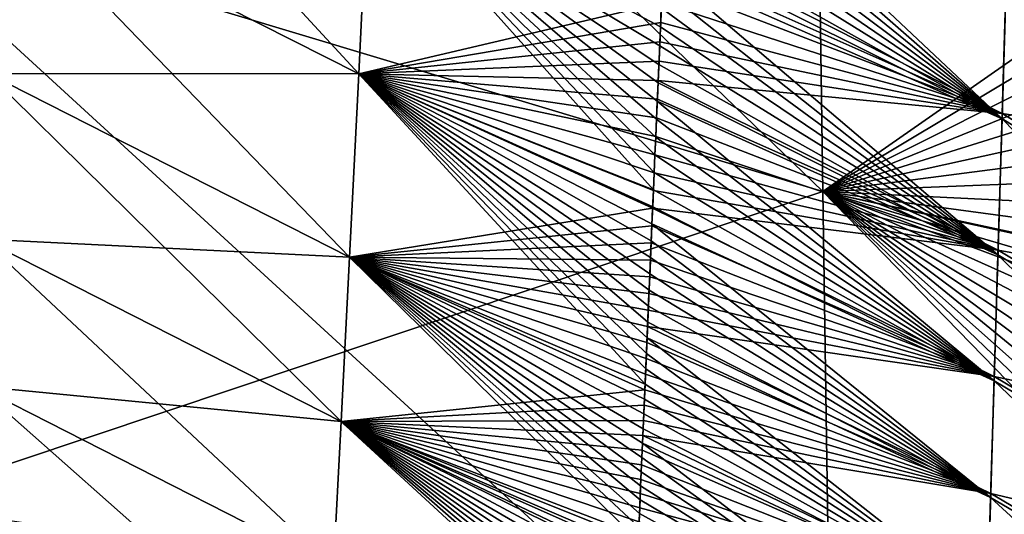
# Model space of a CAD drawing. Header units: millimetres. Extents: x -73 to 0, y -300 to 300.
# Tile 85 of 256: x -12.52 to -8.36, y -280.37 to -278.28. Entities that reach past the tile are written whole.
import ezdxf

# ---------------------------------------------------------------- set-up
doc = ezdxf.new("R2010")
doc.units = ezdxf.units.MM
doc.header["$LTSCALE"] = 26.699852
for name, color, linetype in [('13', 7, 'CONTINUOUS'), ('15', 7, 'CONTINUOUS'), ('20', 7, 'CONTINUOUS')]:
    doc.layers.add(name, color=color, linetype=linetype)

msp = doc.modelspace()

# ---------------------------------------------------------------- linework, layer by layer
at = {"layer": '13', "color": 153, "linetype": 'Continuous', "true_color": 0x80a2b4}
for points in [[(-13.2162, -277.7775, -296.869), (-13.2768, -275.0016, -309.4098), (-9.1317, -279.0047, -299.0158), (-13.2162, -277.7775, -296.869)], [(-9.1317, -279.0047, -299.0158), (-13.2768, -275.0016, -309.4098), (-9.1712, -276.2533, -311.5927), (-9.1317, -279.0047, -299.0158)], [(-9.1712, -276.2533, 311.5927), (-13.2162, -277.7775, 296.869), (-9.1317, -279.0047, 299.0158), (-9.1712, -276.2533, 311.5927)], [(-9.1712, -276.2533, 311.5927), (-9.1317, -279.0047, 299.0158), (-6.3617, -277.0736, 312.0472), (-9.1712, -276.2533, 311.5927)], [(-9.1317, -279.0047, -299.0158), (-9.1712, -276.2533, -311.5927), (-6.291, -279.6167, -300.3427), (-9.1317, -279.0047, -299.0158)], [(-6.291, -279.6167, -300.3427), (-9.1712, -276.2533, -311.5927), (-6.2976, -279.3874, -301.4515), (-6.291, -279.6167, -300.3427)], [(-6.2976, -279.3874, -301.4515), (-9.1712, -276.2533, -311.5927), (-6.3042, -279.1559, -302.56), (-6.2976, -279.3874, -301.4515)], [(-6.3042, -279.1559, -302.56), (-9.1712, -276.2533, -311.5927), (-6.3109, -278.9221, -303.6684), (-6.3042, -279.1559, -302.56)], [(-6.3109, -278.9221, -303.6684), (-9.1712, -276.2533, -311.5927), (-6.3176, -278.6859, -304.7765), (-6.3109, -278.9221, -303.6684)], [(-6.3176, -278.6859, -304.7765), (-9.1712, -276.2533, -311.5927), (-6.3243, -278.4474, -305.8844), (-6.3176, -278.6859, -304.7765)], [(-6.3243, -278.4474, -305.8844), (-9.1712, -276.2533, -311.5927), (-6.331, -278.2065, -306.9921), (-6.3243, -278.4474, -305.8844)], [(-6.3617, -277.0736, 312.0472), (-9.1317, -279.0047, 299.0158), (-6.3545, -277.3417, 310.8703), (-6.3617, -277.0736, 312.0472)], [(-6.3545, -277.3417, 310.8703), (-9.1317, -279.0047, 299.0158), (-6.3473, -277.607, 309.6931), (-6.3545, -277.3417, 310.8703)], [(-6.3473, -277.607, 309.6931), (-9.1317, -279.0047, 299.0158), (-6.3402, -277.8695, 308.5154), (-6.3473, -277.607, 309.6931)], [(-13.2162, -277.7775, 296.869), (-13.1576, -280.3537, 283.8263), (-9.1317, -279.0047, 299.0158), (-13.2162, -277.7775, 296.869)], [(-13.1576, -280.3537, -283.8264), (-13.2162, -277.7775, -296.869), (-9.0935, -281.556, -285.9289), (-13.1576, -280.3537, -283.8264)], [(-9.0935, -281.556, -285.9289), (-13.2162, -277.7775, -296.869), (-9.1317, -279.0047, -299.0158), (-9.0935, -281.556, -285.9289)], [(-6.3402, -277.8695, 308.5154), (-9.1317, -279.0047, 299.0158), (-6.333, -278.1294, 307.3374), (-6.3402, -277.8695, 308.5154)], [(-6.333, -278.1294, 307.3374), (-9.1317, -279.0047, 299.0158), (-6.3258, -278.3865, 306.159), (-6.333, -278.1294, 307.3374)], [(-6.3258, -278.3865, 306.159), (-9.1317, -279.0047, 299.0158), (-6.3187, -278.6409, 304.9802), (-6.3258, -278.3865, 306.159)], [(-6.3187, -278.6409, 304.9802), (-9.1317, -279.0047, 299.0158), (-6.3116, -278.8927, 303.8012), (-6.3187, -278.6409, 304.9802)], [(-6.3116, -278.8927, 303.8012), (-9.1317, -279.0047, 299.0158), (-6.3045, -279.1418, 302.6219), (-6.3116, -278.8927, 303.8012)], [(-9.1317, -279.0047, 299.0158), (-13.1576, -280.3537, 283.8263), (-9.0935, -281.556, 285.9289), (-9.1317, -279.0047, 299.0158)], [(-9.1317, -279.0047, 299.0158), (-9.0935, -281.556, 285.9289), (-6.2904, -279.6323, 300.2628), (-9.1317, -279.0047, 299.0158)], [(-6.3045, -279.1418, 302.6219), (-9.1317, -279.0047, 299.0158), (-6.2974, -279.3884, 301.4424), (-6.3045, -279.1418, 302.6219)], [(-6.2974, -279.3884, 301.4424), (-9.1317, -279.0047, 299.0158), (-6.2904, -279.6323, 300.2628), (-6.2974, -279.3884, 301.4424)], [(-9.0935, -281.556, -285.9289), (-9.1317, -279.0047, -299.0158), (-6.2193, -281.9965, -288.133), (-9.0935, -281.556, -285.9289)], [(-6.2193, -281.9965, -288.133), (-9.1317, -279.0047, -299.0158), (-6.2257, -281.7905, -289.2439), (-6.2193, -281.9965, -288.133)], [(-6.2257, -281.7905, -289.2439), (-9.1317, -279.0047, -299.0158), (-6.2321, -281.5825, -290.3547), (-6.2257, -281.7905, -289.2439)], [(-6.2321, -281.5825, -290.3547), (-9.1317, -279.0047, -299.0158), (-6.2386, -281.3724, -291.4653), (-6.2321, -281.5825, -290.3547)], [(-6.2386, -281.3724, -291.4653), (-9.1317, -279.0047, -299.0158), (-6.2451, -281.1603, -292.5756), (-6.2386, -281.3724, -291.4653)], [(-6.2451, -281.1603, -292.5756), (-9.1317, -279.0047, -299.0158), (-6.2516, -280.9462, -293.6858), (-6.2451, -281.1603, -292.5756)], [(-6.2516, -280.9462, -293.6858), (-9.1317, -279.0047, -299.0158), (-6.2581, -280.7299, -294.7958), (-6.2516, -280.9462, -293.6858)], [(-6.2581, -280.7299, -294.7958), (-9.1317, -279.0047, -299.0158), (-6.2646, -280.5116, -295.9056), (-6.2581, -280.7299, -294.7958)], [(-6.2646, -280.5116, -295.9056), (-9.1317, -279.0047, -299.0158), (-6.2712, -280.2911, -297.0152), (-6.2646, -280.5116, -295.9056)], [(-6.2712, -280.2911, -297.0152), (-9.1317, -279.0047, -299.0158), (-6.2777, -280.0685, -298.1246), (-6.2712, -280.2911, -297.0152)], [(-6.2777, -280.0685, -298.1246), (-9.1317, -279.0047, -299.0158), (-6.2843, -279.8437, -299.2337), (-6.2777, -280.0685, -298.1246)], [(-6.2843, -279.8437, -299.2337), (-9.1317, -279.0047, -299.0158), (-6.291, -279.6167, -300.3427), (-6.2843, -279.8437, -299.2337)], [(-6.2904, -279.6323, 300.2628), (-9.0935, -281.556, 285.9289), (-6.2834, -279.8737, 299.0831), (-6.2904, -279.6323, 300.2628)], [(-6.2834, -279.8737, 299.0831), (-9.0935, -281.556, 285.9289), (-6.2764, -280.1126, 297.9033), (-6.2834, -279.8737, 299.0831)], [(-6.2764, -280.1126, 297.9033), (-9.0935, -281.556, 285.9289), (-6.2694, -280.349, 296.7235), (-6.2764, -280.1126, 297.9033)], [(-13.1576, -280.3537, 283.8263), (-13.101, -282.7352, 270.2734), (-9.0935, -281.556, 285.9289), (-13.1576, -280.3537, 283.8263)], [(-13.101, -282.7352, -270.2734), (-13.1576, -280.3537, -283.8264), (-9.0567, -283.9124, -272.3233), (-13.101, -282.7352, -270.2734)], [(-9.0567, -283.9124, -272.3233), (-13.1576, -280.3537, -283.8264), (-9.0935, -281.556, -285.9289), (-9.0567, -283.9124, -272.3233)], [(-6.2694, -280.349, 296.7235), (-9.0935, -281.556, 285.9289), (-6.2624, -280.5829, 295.5437), (-6.2694, -280.349, 296.7235)]]:
    msp.add_3dface(points, dxfattribs=at)
at = {"layer": '15', "color": 153, "linetype": 'Continuous', "true_color": 0x80a2b4}
for points in [[(-12.6329, -277.7288, 163.9929), (-12.6051, -276.8693, 176.297), (-11.092, -278.5084, 165.1548), (-12.6329, -277.7288, 163.9929)], [(-11.092, -278.5084, 165.1548), (-12.6051, -276.8693, 176.297), (-11.0505, -277.6538, 177.5303), (-11.092, -278.5084, 165.1548)], [(-11.0505, -277.6538, -177.5303), (-12.6329, -277.7288, -163.9929), (-11.092, -278.5084, -165.1548), (-11.0505, -277.6538, -177.5303)], [(-11.0505, -277.6538, -177.5303), (-11.092, -278.5084, -165.1548), (-9.8129, -278.2078, -178.1727), (-11.0505, -277.6538, -177.5303)], [(-11.092, -278.5084, 165.1548), (-11.0505, -277.6538, 177.5303), (-9.8473, -278.998, 166.7413), (-11.092, -278.5084, 165.1548)], [(-9.8473, -278.998, 166.7413), (-11.0505, -277.6538, 177.5303), (-9.8441, -278.9247, 167.8565), (-9.8473, -278.998, 166.7413)], [(-9.8441, -278.9247, 167.8565), (-11.0505, -277.6538, 177.5303), (-9.8408, -278.8506, 168.9716), (-9.8441, -278.9247, 167.8565)], [(-9.8408, -278.8506, 168.9716), (-11.0505, -277.6538, 177.5303), (-9.8376, -278.7757, 170.0867), (-9.8408, -278.8506, 168.9716)], [(-9.8376, -278.7757, 170.0867), (-11.0505, -277.6538, 177.5303), (-9.8343, -278.7, 171.2017), (-9.8376, -278.7757, 170.0867)], [(-9.8343, -278.7, 171.2017), (-11.0505, -277.6538, 177.5303), (-9.831, -278.6235, 172.3166), (-9.8343, -278.7, 171.2017)], [(-9.831, -278.6235, 172.3166), (-11.0505, -277.6538, 177.5303), (-9.8276, -278.5463, 173.4314), (-9.831, -278.6235, 172.3166)], [(-9.8276, -278.5463, 173.4314), (-11.0505, -277.6538, 177.5303), (-9.8243, -278.4682, 174.5461), (-9.8276, -278.5463, 173.4314)], [(-9.8243, -278.4682, 174.5461), (-11.0505, -277.6538, 177.5303), (-9.8209, -278.3893, 175.6607), (-9.8243, -278.4682, 174.5461)], [(-9.8209, -278.3893, 175.6607), (-11.0505, -277.6538, 177.5303), (-9.8174, -278.3096, 176.7752), (-9.8209, -278.3893, 175.6607)], [(-9.8174, -278.3096, 176.7752), (-11.0505, -277.6538, 177.5303), (-9.814, -278.229, 177.8896), (-9.8174, -278.3096, 176.7752)], [(-12.6329, -277.7288, -163.9929), (-12.6587, -278.5071, -151.386), (-11.092, -278.5084, -165.1548), (-12.6329, -277.7288, -163.9929)], [(-12.6587, -278.5071, 151.386), (-12.6329, -277.7288, 163.9929), (-11.1307, -279.2821, 152.4719), (-12.6587, -278.5071, 151.386)], [(-11.1307, -279.2821, 152.4719), (-12.6329, -277.7288, 163.9929), (-11.092, -278.5084, 165.1548), (-11.1307, -279.2821, 152.4719)], [(-9.8129, -278.2078, -178.1727), (-11.092, -278.5084, -165.1548), (-9.8165, -278.2912, -177.0238), (-9.8129, -278.2078, -178.1727)], [(-9.8165, -278.2912, -177.0238), (-11.092, -278.5084, -165.1548), (-9.8201, -278.3736, -175.8751), (-9.8165, -278.2912, -177.0238)], [(-9.8201, -278.3736, -175.8751), (-11.092, -278.5084, -165.1548), (-9.8237, -278.4552, -174.7265), (-9.8201, -278.3736, -175.8751)], [(-9.8237, -278.4552, -174.7265), (-11.092, -278.5084, -165.1548), (-9.8272, -278.5358, -173.578), (-9.8237, -278.4552, -174.7265)], [(-12.6587, -278.5071, -151.386), (-12.6824, -279.2061, -138.4732), (-11.1307, -279.2821, -152.4719), (-12.6587, -278.5071, -151.386)], [(-12.6824, -279.2061, 138.4732), (-12.6587, -278.5071, 151.386), (-11.1663, -279.9767, 139.4788), (-12.6824, -279.2061, 138.4732)], [(-11.092, -278.5084, -165.1548), (-12.6587, -278.5071, -151.386), (-11.1307, -279.2821, -152.4719), (-11.092, -278.5084, -165.1548)], [(-11.1663, -279.9767, 139.4788), (-12.6587, -278.5071, 151.386), (-11.1307, -279.2821, 152.4719), (-11.1663, -279.9767, 139.4788)], [(-11.092, -278.5084, -165.1548), (-11.1307, -279.2821, -152.4719), (-9.8507, -279.076, -165.5425), (-11.092, -278.5084, -165.1548)], [(-11.1307, -279.2821, 152.4719), (-11.092, -278.5084, 165.1548), (-9.8828, -279.8188, 153.3515), (-11.1307, -279.2821, 152.4719)], [(-9.8272, -278.5358, -173.578), (-11.092, -278.5084, -165.1548), (-9.8307, -278.6156, -172.4296), (-9.8272, -278.5358, -173.578)], [(-9.8307, -278.6156, -172.4296), (-11.092, -278.5084, -165.1548), (-9.8341, -278.6945, -171.2814), (-9.8307, -278.6156, -172.4296)], [(-9.8341, -278.6945, -171.2814), (-11.092, -278.5084, -165.1548), (-9.8375, -278.7725, -170.1334), (-9.8341, -278.6945, -171.2814)], [(-9.8375, -278.7725, -170.1334), (-11.092, -278.5084, -165.1548), (-9.8408, -278.8497, -168.9855), (-9.8375, -278.7725, -170.1334)], [(-9.8408, -278.8497, -168.9855), (-11.092, -278.5084, -165.1548), (-9.8441, -278.926, -167.8377), (-9.8408, -278.8497, -168.9855)], [(-9.8441, -278.926, -167.8377), (-11.092, -278.5084, -165.1548), (-9.8474, -279.0014, -166.69), (-9.8441, -278.926, -167.8377)], [(-9.8474, -279.0014, -166.69), (-11.092, -278.5084, -165.1548), (-9.8507, -279.076, -165.5425), (-9.8474, -279.0014, -166.69)], [(-9.8828, -279.8188, 153.3515), (-11.092, -278.5084, 165.1548), (-9.88, -279.7545, 154.4679), (-9.8828, -279.8188, 153.3515)], [(-9.88, -279.7545, 154.4679), (-11.092, -278.5084, 165.1548), (-9.8772, -279.6894, 155.5841), (-9.88, -279.7545, 154.4679)], [(-9.8772, -279.6894, 155.5841), (-11.092, -278.5084, 165.1548), (-9.8743, -279.6237, 156.7003), (-9.8772, -279.6894, 155.5841)], [(-9.8743, -279.6237, 156.7003), (-11.092, -278.5084, 165.1548), (-9.8715, -279.5572, 157.8163), (-9.8743, -279.6237, 156.7003)], [(-9.8715, -279.5572, 157.8163), (-11.092, -278.5084, 165.1548), (-9.8686, -279.4899, 158.9323), (-9.8715, -279.5572, 157.8163)], [(-9.8686, -279.4899, 158.9323), (-11.092, -278.5084, 165.1548), (-9.8656, -279.4219, 160.0481), (-9.8686, -279.4899, 158.9323)], [(-9.8656, -279.4219, 160.0481), (-11.092, -278.5084, 165.1548), (-9.8627, -279.3532, 161.1639), (-9.8656, -279.4219, 160.0481)], [(-9.8627, -279.3532, 161.1639), (-11.092, -278.5084, 165.1548), (-9.8596, -279.2836, 162.2795), (-9.8627, -279.3532, 161.1639)], [(-9.8596, -279.2836, 162.2795), (-11.092, -278.5084, 165.1548), (-9.8566, -279.2134, 163.3951), (-9.8596, -279.2836, 162.2795)], [(-9.8566, -279.2134, 163.3951), (-11.092, -278.5084, 165.1548), (-9.8535, -279.1424, 164.5106), (-9.8566, -279.2134, 163.3951)], [(-9.8535, -279.1424, 164.5106), (-11.092, -278.5084, 165.1548), (-9.8504, -279.0706, 165.626), (-9.8535, -279.1424, 164.5106)], [(-9.8504, -279.0706, 165.626), (-11.092, -278.5084, 165.1548), (-9.8473, -278.998, 166.7413), (-9.8504, -279.0706, 165.626)], [(-9.8507, -279.076, -165.5425), (-11.1307, -279.2821, -152.4719), (-9.8539, -279.1498, -164.3952), (-9.8507, -279.076, -165.5425)], [(-9.8539, -279.1498, -164.3952), (-11.1307, -279.2821, -152.4719), (-9.857, -279.2228, -163.2479), (-9.8539, -279.1498, -164.3952)], [(-12.6824, -279.2061, -138.4732), (-12.7039, -279.8274, -125.2515), (-11.1663, -279.9767, -139.4788), (-12.6824, -279.2061, -138.4732)], [(-12.7039, -279.8274, 125.2515), (-12.6824, -279.2061, 138.4732), (-11.1987, -280.5937, 126.1719), (-12.7039, -279.8274, 125.2515)], [(-11.1307, -279.2821, -152.4719), (-12.6824, -279.2061, -138.4732), (-11.1663, -279.9767, -139.4788), (-11.1307, -279.2821, -152.4719)], [(-11.1987, -280.5937, 126.1719), (-12.6824, -279.2061, 138.4732), (-11.1663, -279.9767, 139.4788), (-11.1987, -280.5937, 126.1719)], [(-9.857, -279.2228, -163.2479), (-11.1307, -279.2821, -152.4719), (-9.8601, -279.2949, -162.1008), (-9.857, -279.2228, -163.2479)], [(-11.1307, -279.2821, -152.4719), (-11.1663, -279.9767, -139.4788), (-9.8838, -279.843, -152.9278), (-11.1307, -279.2821, -152.4719)], [(-11.1663, -279.9767, 139.4788), (-11.1307, -279.2821, 152.4719), (-9.9113, -280.4794, 141.065), (-11.1663, -279.9767, 139.4788)], [(-9.8601, -279.2949, -162.1008), (-11.1307, -279.2821, -152.4719), (-9.8632, -279.3662, -160.9538), (-9.8601, -279.2949, -162.1008)], [(-9.8632, -279.3662, -160.9538), (-11.1307, -279.2821, -152.4719), (-9.8662, -279.4367, -159.8069), (-9.8632, -279.3662, -160.9538)], [(-9.8662, -279.4367, -159.8069), (-11.1307, -279.2821, -152.4719), (-9.8692, -279.5064, -158.6601), (-9.8662, -279.4367, -159.8069)], [(-9.8692, -279.5064, -158.6601), (-11.1307, -279.2821, -152.4719), (-9.8722, -279.5753, -157.5134), (-9.8692, -279.5064, -158.6601)], [(-9.8722, -279.5753, -157.5134), (-11.1307, -279.2821, -152.4719), (-9.8752, -279.6434, -156.3668), (-9.8722, -279.5753, -157.5134)], [(-9.8752, -279.6434, -156.3668), (-11.1307, -279.2821, -152.4719), (-9.8781, -279.7107, -155.2204), (-9.8752, -279.6434, -156.3668)], [(-9.8781, -279.7107, -155.2204), (-11.1307, -279.2821, -152.4719), (-9.8809, -279.7772, -154.074), (-9.8781, -279.7107, -155.2204)], [(-9.8809, -279.7772, -154.074), (-11.1307, -279.2821, -152.4719), (-9.8838, -279.843, -152.9278), (-9.8809, -279.7772, -154.074)], [(-9.9113, -280.4794, 141.065), (-11.1307, -279.2821, 152.4719), (-9.9089, -280.4228, 142.1825), (-9.9113, -280.4794, 141.065)], [(-9.9089, -280.4228, 142.1825), (-11.1307, -279.2821, 152.4719), (-9.9064, -280.3655, 143.2998), (-9.9089, -280.4228, 142.1825)], [(-9.9064, -280.3655, 143.2998), (-11.1307, -279.2821, 152.4719), (-9.9039, -280.3076, 144.4171), (-9.9064, -280.3655, 143.2998)], [(-9.9039, -280.3076, 144.4171), (-11.1307, -279.2821, 152.4719), (-9.9014, -280.2489, 145.5342), (-9.9039, -280.3076, 144.4171)], [(-9.9014, -280.2489, 145.5342), (-11.1307, -279.2821, 152.4719), (-9.8988, -280.1896, 146.6513), (-9.9014, -280.2489, 145.5342)], [(-9.8988, -280.1896, 146.6513), (-11.1307, -279.2821, 152.4719), (-9.8962, -280.1296, 147.7682), (-9.8988, -280.1896, 146.6513)], [(-9.8962, -280.1296, 147.7682), (-11.1307, -279.2821, 152.4719), (-9.8936, -280.0688, 148.8851), (-9.8962, -280.1296, 147.7682)], [(-9.8936, -280.0688, 148.8851), (-11.1307, -279.2821, 152.4719), (-9.8909, -280.0074, 150.0018), (-9.8936, -280.0688, 148.8851)], [(-9.8909, -280.0074, 150.0018), (-11.1307, -279.2821, 152.4719), (-9.8882, -279.9452, 151.1185), (-9.8909, -280.0074, 150.0018)], [(-9.8882, -279.9452, 151.1185), (-11.1307, -279.2821, 152.4719), (-9.8855, -279.8824, 152.235), (-9.8882, -279.9452, 151.1185)], [(-9.8855, -279.8824, 152.235), (-11.1307, -279.2821, 152.4719), (-9.8828, -279.8188, 153.3515), (-9.8855, -279.8824, 152.235)], [(-12.7039, -279.8274, -125.2515), (-12.7229, -280.3727, -111.7173), (-11.1987, -280.5937, -126.1719), (-12.7039, -279.8274, -125.2515)], [(-12.7229, -280.3727, 111.7173), (-12.7039, -279.8274, 125.2515), (-11.2276, -281.1351, 112.548), (-12.7229, -280.3727, 111.7173)], [(-11.1663, -279.9767, -139.4788), (-12.7039, -279.8274, -125.2515), (-11.1987, -280.5937, -126.1719), (-11.1663, -279.9767, -139.4788)], [(-11.2276, -281.1351, 112.548), (-12.7039, -279.8274, 125.2515), (-11.1987, -280.5937, 126.1719), (-11.2276, -281.1351, 112.548)], [(-9.8838, -279.843, -152.9278), (-11.1663, -279.9767, -139.4788), (-9.8866, -279.908, -151.7816), (-9.8838, -279.843, -152.9278)], [(-9.8866, -279.908, -151.7816), (-11.1663, -279.9767, -139.4788), (-9.8894, -279.9722, -150.6356), (-9.8866, -279.908, -151.7816)], [(-11.1663, -279.9767, -139.4788), (-11.1987, -280.5937, -126.1719), (-9.9153, -280.5733, -139.1818), (-11.1663, -279.9767, -139.4788)], [(-11.1987, -280.5937, 126.1719), (-11.1663, -279.9767, 139.4788), (-9.9385, -281.1073, 127.6484), (-11.1987, -280.5937, 126.1719)], [(-9.8894, -279.9722, -150.6356), (-11.1663, -279.9767, -139.4788), (-9.8921, -280.0357, -149.4897), (-9.8894, -279.9722, -150.6356)], [(-9.8921, -280.0357, -149.4897), (-11.1663, -279.9767, -139.4788), (-9.8948, -280.0984, -148.3439), (-9.8921, -280.0357, -149.4897)], [(-9.8948, -280.0984, -148.3439), (-11.1663, -279.9767, -139.4788), (-9.8975, -280.1603, -147.1982), (-9.8948, -280.0984, -148.3439)], [(-9.8975, -280.1603, -147.1982), (-11.1663, -279.9767, -139.4788), (-9.9001, -280.2215, -146.0527), (-9.8975, -280.1603, -147.1982)], [(-9.9001, -280.2215, -146.0527), (-11.1663, -279.9767, -139.4788), (-9.9028, -280.2819, -144.9073), (-9.9001, -280.2215, -146.0527)], [(-9.9028, -280.2819, -144.9073), (-11.1663, -279.9767, -139.4788), (-9.9053, -280.3417, -143.7619), (-9.9028, -280.2819, -144.9073)], [(-9.9053, -280.3417, -143.7619), (-11.1663, -279.9767, -139.4788), (-9.9079, -280.4006, -142.6167), (-9.9053, -280.3417, -143.7619)], [(-9.9079, -280.4006, -142.6167), (-11.1663, -279.9767, -139.4788), (-9.9104, -280.4589, -141.4716), (-9.9079, -280.4006, -142.6167)], [(-9.9104, -280.4589, -141.4716), (-11.1663, -279.9767, -139.4788), (-9.9129, -280.5164, -140.3267), (-9.9104, -280.4589, -141.4716)], [(-9.9129, -280.5164, -140.3267), (-11.1663, -279.9767, -139.4788), (-9.9153, -280.5733, -139.1818), (-9.9129, -280.5164, -140.3267)], [(-9.9385, -281.1073, 127.6484), (-11.1663, -279.9767, 139.4788), (-9.9364, -281.0585, 128.767), (-9.9385, -281.1073, 127.6484)], [(-9.9364, -281.0585, 128.767), (-11.1663, -279.9767, 139.4788), (-9.9343, -281.009, 129.8855), (-9.9364, -281.0585, 128.767)], [(-9.9343, -281.009, 129.8855), (-11.1663, -279.9767, 139.4788), (-9.9321, -280.959, 131.0039), (-9.9343, -281.009, 129.8855)], [(-9.9321, -280.959, 131.0039), (-11.1663, -279.9767, 139.4788), (-9.9299, -280.9083, 132.1221), (-9.9321, -280.959, 131.0039)], [(-9.9299, -280.9083, 132.1221), (-11.1663, -279.9767, 139.4788), (-9.9277, -280.857, 133.2403), (-9.9299, -280.9083, 132.1221)], [(-9.9277, -280.857, 133.2403), (-11.1663, -279.9767, 139.4788), (-9.9254, -280.805, 134.3584), (-9.9277, -280.857, 133.2403)], [(-9.9254, -280.805, 134.3584), (-11.1663, -279.9767, 139.4788), (-9.9231, -280.7524, 135.4764), (-9.9254, -280.805, 134.3584)], [(-9.9231, -280.7524, 135.4764), (-11.1663, -279.9767, 139.4788), (-9.9208, -280.6991, 136.5944), (-9.9231, -280.7524, 135.4764)], [(-9.9208, -280.6991, 136.5944), (-11.1663, -279.9767, 139.4788), (-9.9185, -280.6452, 137.7122), (-9.9208, -280.6991, 136.5944)], [(-9.9185, -280.6452, 137.7122), (-11.1663, -279.9767, 139.4788), (-9.9161, -280.5906, 138.8299), (-9.9185, -280.6452, 137.7122)], [(-9.9161, -280.5906, 138.8299), (-11.1663, -279.9767, 139.4788), (-9.9138, -280.5353, 139.9475), (-9.9161, -280.5906, 138.8299)], [(-9.9138, -280.5353, 139.9475), (-11.1663, -279.9767, 139.4788), (-9.9113, -280.4794, 141.065), (-9.9138, -280.5353, 139.9475)]]:
    msp.add_3dface(points, dxfattribs=at)
at = {"layer": '20', "color": 153, "linetype": 'Continuous', "true_color": 0x80a2b4}
for points in [[(-9.7816, -277.4652, 187.9148), (-9.7778, -277.3758, 189.0282), (-8.3746, -278.6984, 181.2887), (-9.7816, -277.4652, 187.9148)], [(-9.7778, -277.3758, 189.0282), (-8.3559, -278.0803, 189.2902), (-8.3746, -278.6984, 181.2887), (-9.7778, -277.3758, 189.0282)], [(-9.7853, -277.5536, 186.8014), (-9.7816, -277.4652, 187.9148), (-8.3746, -278.6984, 181.2887), (-9.7853, -277.5536, 186.8014)], [(-9.789, -277.6411, 185.6878), (-9.7853, -277.5536, 186.8014), (-8.3746, -278.6984, 181.2887), (-9.789, -277.6411, 185.6878)], [(-9.7927, -277.7277, 184.5741), (-9.789, -277.6411, 185.6878), (-8.3746, -278.6984, 181.2887), (-9.7927, -277.7277, 184.5741)], [(-9.7963, -277.8135, 183.4602), (-9.7927, -277.7277, 184.5741), (-8.3746, -278.6984, 181.2887), (-9.7963, -277.8135, 183.4602)], [(-9.7999, -277.8983, 182.3463), (-9.7963, -277.8135, 183.4602), (-8.3746, -278.6984, 181.2887), (-9.7999, -277.8983, 182.3463)], [(-9.8035, -277.9823, 181.2323), (-9.7999, -277.8983, 182.3463), (-8.3746, -278.6984, 181.2887), (-9.8035, -277.9823, 181.2323)], [(-9.8018, -277.9521, -181.62), (-9.8055, -278.0383, -180.4707), (-8.3739, -278.6761, -181.5715), (-9.8018, -277.9521, -181.62)], [(-9.8018, -277.9521, -181.62), (-8.3739, -278.6761, -181.5715), (-8.3552, -278.0547, -189.5703), (-9.8018, -277.9521, -181.62)], [(-9.807, -278.0654, 180.1182), (-9.8035, -277.9823, 181.2323), (-8.3746, -278.6984, 181.2887), (-9.807, -278.0654, 180.1182)], [(-9.8055, -278.0383, -180.4707), (-9.8092, -278.1235, -179.3216), (-8.3739, -278.6761, -181.5715), (-9.8055, -278.0383, -180.4707)], [(-9.8105, -278.1476, 179.0039), (-9.807, -278.0654, 180.1182), (-8.3919, -279.2724, 173.2788), (-9.8105, -278.1476, 179.0039)], [(-9.807, -278.0654, 180.1182), (-8.3746, -278.6984, 181.2887), (-8.3919, -279.2724, 173.2788), (-9.807, -278.0654, 180.1182)], [(-8.3559, -278.0803, 189.2902), (-6.9949, -279.5336, 181.3665), (-8.3746, -278.6984, 181.2887), (-8.3559, -278.0803, 189.2902)], [(-8.3739, -278.6761, -181.5715), (-6.9836, -278.8934, -189.6541), (-8.3552, -278.0547, -189.5703), (-8.3739, -278.6761, -181.5715)], [(-9.8092, -278.1235, -179.3216), (-9.8129, -278.2078, -178.1727), (-8.3739, -278.6761, -181.5715), (-9.8092, -278.1235, -179.3216)], [(-9.814, -278.229, 177.8896), (-9.8105, -278.1476, 179.0039), (-8.3919, -279.2724, 173.2788), (-9.814, -278.229, 177.8896)], [(-9.8129, -278.2078, -178.1727), (-9.8165, -278.2912, -177.0238), (-8.3739, -278.6761, -181.5715), (-9.8129, -278.2078, -178.1727)], [(-9.8174, -278.3096, 176.7752), (-9.814, -278.229, 177.8896), (-8.3919, -279.2724, 173.2788), (-9.8174, -278.3096, 176.7752)], [(-9.8165, -278.2912, -177.0238), (-9.8201, -278.3736, -175.8751), (-8.3739, -278.6761, -181.5715), (-9.8165, -278.2912, -177.0238)], [(-9.8209, -278.3893, 175.6607), (-9.8174, -278.3096, 176.7752), (-8.3919, -279.2724, 173.2788), (-9.8209, -278.3893, 175.6607)], [(-9.8201, -278.3736, -175.8751), (-9.8237, -278.4552, -174.7265), (-8.3739, -278.6761, -181.5715), (-9.8201, -278.3736, -175.8751)], [(-9.8243, -278.4682, 174.5461), (-9.8209, -278.3893, 175.6607), (-8.3919, -279.2724, 173.2788), (-9.8243, -278.4682, 174.5461)], [(-9.8237, -278.4552, -174.7265), (-9.8272, -278.5358, -173.578), (-8.3739, -278.6761, -181.5715), (-9.8237, -278.4552, -174.7265)], [(-9.8276, -278.5463, 173.4314), (-9.8243, -278.4682, 174.5461), (-8.3919, -279.2724, 173.2788), (-9.8276, -278.5463, 173.4314)], [(-9.8272, -278.5358, -173.578), (-9.8307, -278.6156, -172.4296), (-8.3913, -279.2525, -173.5637), (-9.8272, -278.5358, -173.578)], [(-9.8272, -278.5358, -173.578), (-8.3913, -279.2525, -173.5637), (-8.3739, -278.6761, -181.5715), (-9.8272, -278.5358, -173.578)], [(-9.831, -278.6235, 172.3166), (-9.8276, -278.5463, 173.4314), (-8.3919, -279.2724, 173.2788), (-9.831, -278.6235, 172.3166)], [(-9.8343, -278.7, 171.2017), (-9.831, -278.6235, 172.3166), (-8.4078, -279.8051, 165.2614), (-9.8343, -278.7, 171.2017)], [(-9.8307, -278.6156, -172.4296), (-9.8341, -278.6945, -171.2814), (-8.3913, -279.2525, -173.5637), (-9.8307, -278.6156, -172.4296)], [(-9.831, -278.6235, 172.3166), (-8.3919, -279.2724, 173.2788), (-8.4078, -279.8051, 165.2614), (-9.831, -278.6235, 172.3166)], [(-9.8376, -278.7757, 170.0867), (-9.8343, -278.7, 171.2017), (-8.4078, -279.8051, 165.2614), (-9.8376, -278.7757, 170.0867)], [(-9.8341, -278.6945, -171.2814), (-9.8375, -278.7725, -170.1334), (-8.3913, -279.2525, -173.5637), (-9.8341, -278.6945, -171.2814)], [(-8.3746, -278.6984, 181.2887), (-7.0046, -280.1043, 173.351), (-8.3919, -279.2724, 173.2788), (-8.3746, -278.6984, 181.2887)], [(-8.3913, -279.2525, -173.5637), (-6.9945, -279.5114, -181.6495), (-8.3739, -278.6761, -181.5715), (-8.3913, -279.2525, -173.5637)], [(-6.9949, -279.5336, 181.3665), (-7.0046, -280.1043, 173.351), (-8.3746, -278.6984, 181.2887), (-6.9949, -279.5336, 181.3665)], [(-6.9945, -279.5114, -181.6495), (-6.9836, -278.8934, -189.6541), (-8.3739, -278.6761, -181.5715), (-6.9945, -279.5114, -181.6495)], [(-9.8375, -278.7725, -170.1334), (-9.8408, -278.8497, -168.9855), (-8.3913, -279.2525, -173.5637), (-9.8375, -278.7725, -170.1334)], [(-9.8408, -278.8506, 168.9716), (-9.8376, -278.7757, 170.0867), (-8.4078, -279.8051, 165.2614), (-9.8408, -278.8506, 168.9716)], [(-9.8408, -278.8497, -168.9855), (-9.8441, -278.926, -167.8377), (-8.3913, -279.2525, -173.5637), (-9.8408, -278.8497, -168.9855)], [(-9.8441, -278.9247, 167.8565), (-9.8408, -278.8506, 168.9716), (-8.4078, -279.8051, 165.2614), (-9.8441, -278.9247, 167.8565)], [(-9.8441, -278.926, -167.8377), (-9.8474, -279.0014, -166.69), (-8.3913, -279.2525, -173.5637), (-9.8441, -278.926, -167.8377)], [(-9.8473, -278.998, 166.7413), (-9.8441, -278.9247, 167.8565), (-8.4078, -279.8051, 165.2614), (-9.8473, -278.998, 166.7413)], [(-9.8504, -279.0706, 165.626), (-9.8473, -278.998, 166.7413), (-8.4078, -279.8051, 165.2614), (-9.8504, -279.0706, 165.626)], [(-9.8474, -279.0014, -166.69), (-9.8507, -279.076, -165.5425), (-8.3913, -279.2525, -173.5637), (-9.8474, -279.0014, -166.69)], [(-9.8507, -279.076, -165.5425), (-9.8539, -279.1498, -164.3952), (-8.4073, -279.7869, -165.5473), (-9.8507, -279.076, -165.5425)], [(-9.8535, -279.1424, 164.5106), (-9.8504, -279.0706, 165.626), (-8.4078, -279.8051, 165.2614), (-9.8535, -279.1424, 164.5106)], [(-9.8507, -279.076, -165.5425), (-8.4073, -279.7869, -165.5473), (-8.3913, -279.2525, -173.5637), (-9.8507, -279.076, -165.5425)], [(-9.8539, -279.1498, -164.3952), (-9.857, -279.2228, -163.2479), (-8.4073, -279.7869, -165.5473), (-9.8539, -279.1498, -164.3952)], [(-9.8566, -279.2134, 163.3951), (-9.8535, -279.1424, 164.5106), (-8.4226, -280.2984, 157.237), (-9.8566, -279.2134, 163.3951)], [(-9.8535, -279.1424, 164.5106), (-8.4078, -279.8051, 165.2614), (-8.4226, -280.2984, 157.237), (-9.8535, -279.1424, 164.5106)], [(-9.857, -279.2228, -163.2479), (-9.8601, -279.2949, -162.1008), (-8.4073, -279.7869, -165.5473), (-9.857, -279.2228, -163.2479)], [(-9.8596, -279.2836, 162.2795), (-9.8566, -279.2134, 163.3951), (-8.4226, -280.2984, 157.237), (-9.8596, -279.2836, 162.2795)], [(-9.8627, -279.3532, 161.1639), (-9.8596, -279.2836, 162.2795), (-8.4226, -280.2984, 157.237), (-9.8627, -279.3532, 161.1639)], [(-8.3919, -279.2724, 173.2788), (-7.0135, -280.6337, 165.3284), (-8.4078, -279.8051, 165.2614), (-8.3919, -279.2724, 173.2788)], [(-8.4073, -279.7869, -165.5473), (-7.0043, -280.0845, -173.6361), (-8.3913, -279.2525, -173.5637), (-8.4073, -279.7869, -165.5473)], [(-7.0046, -280.1043, 173.351), (-7.0135, -280.6337, 165.3284), (-8.3919, -279.2724, 173.2788), (-7.0046, -280.1043, 173.351)], [(-7.0043, -280.0845, -173.6361), (-6.9945, -279.5114, -181.6495), (-8.3913, -279.2525, -173.5637), (-7.0043, -280.0845, -173.6361)], [(-9.8601, -279.2949, -162.1008), (-9.8632, -279.3662, -160.9538), (-8.4073, -279.7869, -165.5473), (-9.8601, -279.2949, -162.1008)], [(-9.8632, -279.3662, -160.9538), (-9.8662, -279.4367, -159.8069), (-8.4073, -279.7869, -165.5473), (-9.8632, -279.3662, -160.9538)], [(-9.8656, -279.4219, 160.0481), (-9.8627, -279.3532, 161.1639), (-8.4226, -280.2984, 157.237), (-9.8656, -279.4219, 160.0481)], [(-9.8662, -279.4367, -159.8069), (-9.8692, -279.5064, -158.6601), (-8.4073, -279.7869, -165.5473), (-9.8662, -279.4367, -159.8069)], [(-9.8686, -279.4899, 158.9323), (-9.8656, -279.4219, 160.0481), (-8.4226, -280.2984, 157.237), (-9.8686, -279.4899, 158.9323)], [(-9.8715, -279.5572, 157.8163), (-9.8686, -279.4899, 158.9323), (-8.4226, -280.2984, 157.237), (-9.8715, -279.5572, 157.8163)], [(-9.8692, -279.5064, -158.6601), (-9.8722, -279.5753, -157.5134), (-8.4073, -279.7869, -165.5473), (-9.8692, -279.5064, -158.6601)], [(-9.8722, -279.5753, -157.5134), (-9.8752, -279.6434, -156.3668), (-8.4221, -280.2815, -157.523), (-9.8722, -279.5753, -157.5134)], [(-9.8743, -279.6237, 156.7003), (-9.8715, -279.5572, 157.8163), (-8.4226, -280.2984, 157.237), (-9.8743, -279.6237, 156.7003)], [(-9.8722, -279.5753, -157.5134), (-8.4221, -280.2815, -157.523), (-8.4073, -279.7869, -165.5473), (-9.8722, -279.5753, -157.5134)], [(-9.8772, -279.6894, 155.5841), (-9.8743, -279.6237, 156.7003), (-8.4364, -280.7536, 149.2055), (-9.8772, -279.6894, 155.5841)], [(-9.8743, -279.6237, 156.7003), (-8.4226, -280.2984, 157.237), (-8.4364, -280.7536, 149.2055), (-9.8743, -279.6237, 156.7003)], [(-9.8752, -279.6434, -156.3668), (-9.8781, -279.7107, -155.2204), (-8.4221, -280.2815, -157.523), (-9.8752, -279.6434, -156.3668)], [(-9.88, -279.7545, 154.4679), (-9.8772, -279.6894, 155.5841), (-8.4364, -280.7536, 149.2055), (-9.88, -279.7545, 154.4679)], [(-9.8781, -279.7107, -155.2204), (-9.8809, -279.7772, -154.074), (-8.4221, -280.2815, -157.523), (-9.8781, -279.7107, -155.2204)], [(-9.8809, -279.7772, -154.074), (-9.8838, -279.843, -152.9278), (-8.4221, -280.2815, -157.523), (-9.8809, -279.7772, -154.074)], [(-9.8828, -279.8188, 153.3515), (-9.88, -279.7545, 154.4679), (-8.4364, -280.7536, 149.2055), (-9.8828, -279.8188, 153.3515)], [(-8.4221, -280.2815, -157.523), (-7.0132, -280.6156, -165.6145), (-8.4073, -279.7869, -165.5473), (-8.4221, -280.2815, -157.523)], [(-7.0132, -280.6156, -165.6145), (-7.0043, -280.0845, -173.6361), (-8.4073, -279.7869, -165.5473), (-7.0132, -280.6156, -165.6145)], [(-9.8855, -279.8824, 152.235), (-9.8828, -279.8188, 153.3515), (-8.4364, -280.7536, 149.2055), (-9.8855, -279.8824, 152.235)], [(-8.4078, -279.8051, 165.2614), (-7.0216, -281.1239, 157.299), (-8.4226, -280.2984, 157.237), (-8.4078, -279.8051, 165.2614)], [(-7.0135, -280.6337, 165.3284), (-7.0216, -281.1239, 157.299), (-8.4078, -279.8051, 165.2614), (-7.0135, -280.6337, 165.3284)], [(-9.8838, -279.843, -152.9278), (-9.8866, -279.908, -151.7816), (-8.4221, -280.2815, -157.523), (-9.8838, -279.843, -152.9278)], [(-9.8866, -279.908, -151.7816), (-9.8894, -279.9722, -150.6356), (-8.4221, -280.2815, -157.523), (-9.8866, -279.908, -151.7816)], [(-9.8882, -279.9452, 151.1185), (-9.8855, -279.8824, 152.235), (-8.4364, -280.7536, 149.2055), (-9.8882, -279.9452, 151.1185)], [(-9.8909, -280.0074, 150.0018), (-9.8882, -279.9452, 151.1185), (-8.4364, -280.7536, 149.2055), (-9.8909, -280.0074, 150.0018)], [(-9.8894, -279.9722, -150.6356), (-9.8921, -280.0357, -149.4897), (-8.4221, -280.2815, -157.523), (-9.8894, -279.9722, -150.6356)], [(-9.8921, -280.0357, -149.4897), (-9.8948, -280.0984, -148.3439), (-8.4359, -280.7381, -149.4914), (-9.8921, -280.0357, -149.4897)], [(-9.8936, -280.0688, 148.8851), (-9.8909, -280.0074, 150.0018), (-8.4364, -280.7536, 149.2055), (-9.8936, -280.0688, 148.8851)], [(-9.8921, -280.0357, -149.4897), (-8.4359, -280.7381, -149.4914), (-8.4221, -280.2815, -157.523), (-9.8921, -280.0357, -149.4897)], [(-9.8962, -280.1296, 147.7682), (-9.8936, -280.0688, 148.8851), (-8.449, -281.1725, 141.1676), (-9.8962, -280.1296, 147.7682)], [(-9.8936, -280.0688, 148.8851), (-8.4364, -280.7536, 149.2055), (-8.449, -281.1725, 141.1676), (-9.8936, -280.0688, 148.8851)], [(-9.8948, -280.0984, -148.3439), (-9.8975, -280.1603, -147.1982), (-8.4359, -280.7381, -149.4914), (-9.8948, -280.0984, -148.3439)], [(-9.8975, -280.1603, -147.1982), (-9.9001, -280.2215, -146.0527), (-8.4359, -280.7381, -149.4914), (-9.8975, -280.1603, -147.1982)], [(-9.8988, -280.1896, 146.6513), (-9.8962, -280.1296, 147.7682), (-8.449, -281.1725, 141.1676), (-9.8988, -280.1896, 146.6513)], [(-9.9014, -280.2489, 145.5342), (-9.8988, -280.1896, 146.6513), (-8.449, -281.1725, 141.1676), (-9.9014, -280.2489, 145.5342)], [(-9.9001, -280.2215, -146.0527), (-9.9028, -280.2819, -144.9073), (-8.4359, -280.7381, -149.4914), (-9.9001, -280.2215, -146.0527)], [(-9.9028, -280.2819, -144.9073), (-9.9053, -280.3417, -143.7619), (-8.4359, -280.7381, -149.4914), (-9.9028, -280.2819, -144.9073)], [(-9.9039, -280.3076, 144.4171), (-9.9014, -280.2489, 145.5342), (-8.449, -281.1725, 141.1676), (-9.9039, -280.3076, 144.4171)], [(-8.4359, -280.7381, -149.4914), (-7.0213, -281.1071, -157.5852), (-8.4221, -280.2815, -157.523), (-8.4359, -280.7381, -149.4914)], [(-7.0213, -281.1071, -157.5852), (-7.0132, -280.6156, -165.6145), (-8.4221, -280.2815, -157.523), (-7.0213, -281.1071, -157.5852)], [(-9.9064, -280.3655, 143.2998), (-9.9039, -280.3076, 144.4171), (-8.449, -281.1725, 141.1676), (-9.9064, -280.3655, 143.2998)], [(-8.4226, -280.2984, 157.237), (-7.029, -281.5761, 149.2628), (-8.4364, -280.7536, 149.2055), (-8.4226, -280.2984, 157.237)], [(-7.0216, -281.1239, 157.299), (-7.029, -281.5761, 149.2628), (-8.4226, -280.2984, 157.237), (-7.0216, -281.1239, 157.299)], [(-9.9089, -280.4228, 142.1825), (-9.9064, -280.3655, 143.2998), (-8.449, -281.1725, 141.1676), (-9.9089, -280.4228, 142.1825)], [(-9.9053, -280.3417, -143.7619), (-9.9079, -280.4006, -142.6167), (-8.4359, -280.7381, -149.4914), (-9.9053, -280.3417, -143.7619)]]:
    msp.add_3dface(points, dxfattribs=at)

doc.saveas('drawing.dxf')
